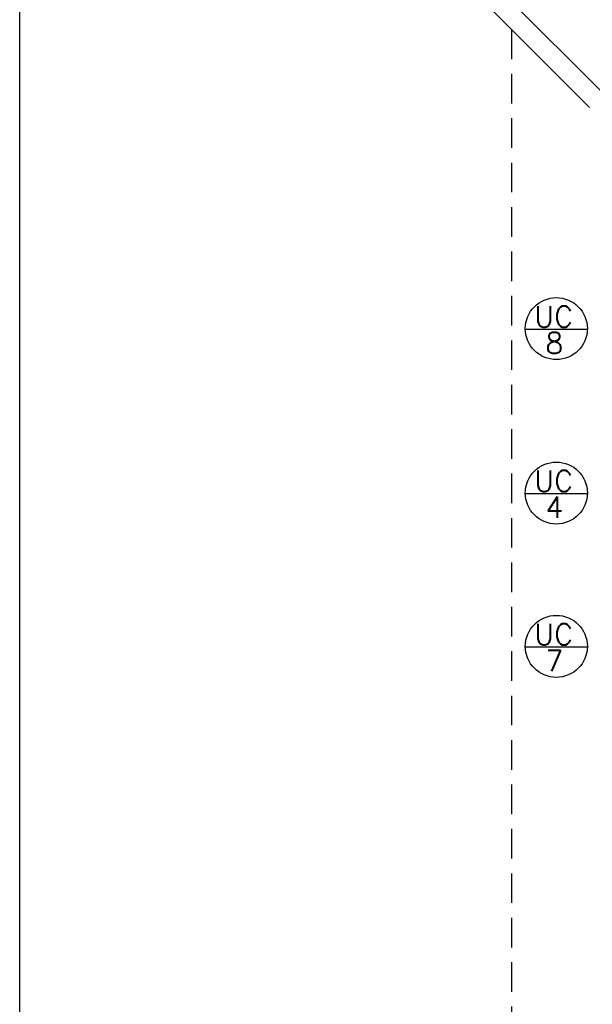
# Model space of a CAD drawing. Extents: x 40.7 to 137.4, y -250.8 to -221.5.
# Tile 70 of 256: x 51.8 to 56.1, y -235.7 to -228.3. Entities that reach past the tile are written whole.
import ezdxf

# ---------------------------------------------------------------- set-up
doc = ezdxf.new("R2010")
doc.units = 0
doc.header["$MEASUREMENT"] = 0
doc.linetypes.add('HIDDEN', pattern=[0.375, 0.25, -0.125])
doc.layers.add('I-LIN_CHANADA', color=1, linetype='CONTINUOUS')
doc.layers.add('paredes1', color=8, linetype='CONTINUOUS')
doc.layers.add('I-TEXTOS', color=2, linetype='CONTINUOUS', lineweight=25)
doc.styles.add('ROMANS', font='romans')

msp = doc.modelspace()

# ---------------------------------------------------------------- linework, layer by layer
at = {"layer": 'I-LIN_CHANADA'}
for p, q in [((55.6309, -230.6076), (56.102, -230.6076)), ((55.6309, -231.857), (56.102, -231.857)), ((55.6309, -233.0219), (56.102, -233.0219))]:
    msp.add_line(p, q, dxfattribs=at)
for centre in [(55.8675, -230.6046), (55.8675, -231.854), (55.8675, -233.0189)]:
    msp.add_circle(centre, 0.2356, dxfattribs=at)
at = {"layer": 'paredes1'}
for p, q in [((56.2261, -228.8186), (52.3861, -224.9786)), ((56.1201, -228.9247), (52.324, -225.1286))]:
    msp.add_line(p, q, dxfattribs=at)
at = {"layer": 'paredes1', "linetype": 'HIDDEN', "ltscale": 0.9}
msp.add_line((55.5267, -228.3313), (55.5267, -240.7686), dxfattribs=at)
at = {"layer": 'paredes1'}
msp.add_lwpolyline([(51.7914, -222.6594), (77.9018, -222.6594), (77.9018, -244.3781), (51.7914, -244.3781)], close=True, dxfattribs=at)

# ---------------------------------------------------------------- texts
at = {"layer": 'I-TEXTOS', "color": 2, "style": 'ROMANS'}
for s, p in [('UC', (55.6996, -230.5937)), ('8', (55.7836, -230.7931)), ('UC', (55.6996, -231.8431)), ('4', (55.7836, -232.0425)), ('UC', (55.6996, -233.008)), ('7', (55.7836, -233.2074))]:
    msp.add_text(s, height=0.16, rotation=359.99932, dxfattribs=at).set_placement(p)

doc.saveas('drawing.dxf')
